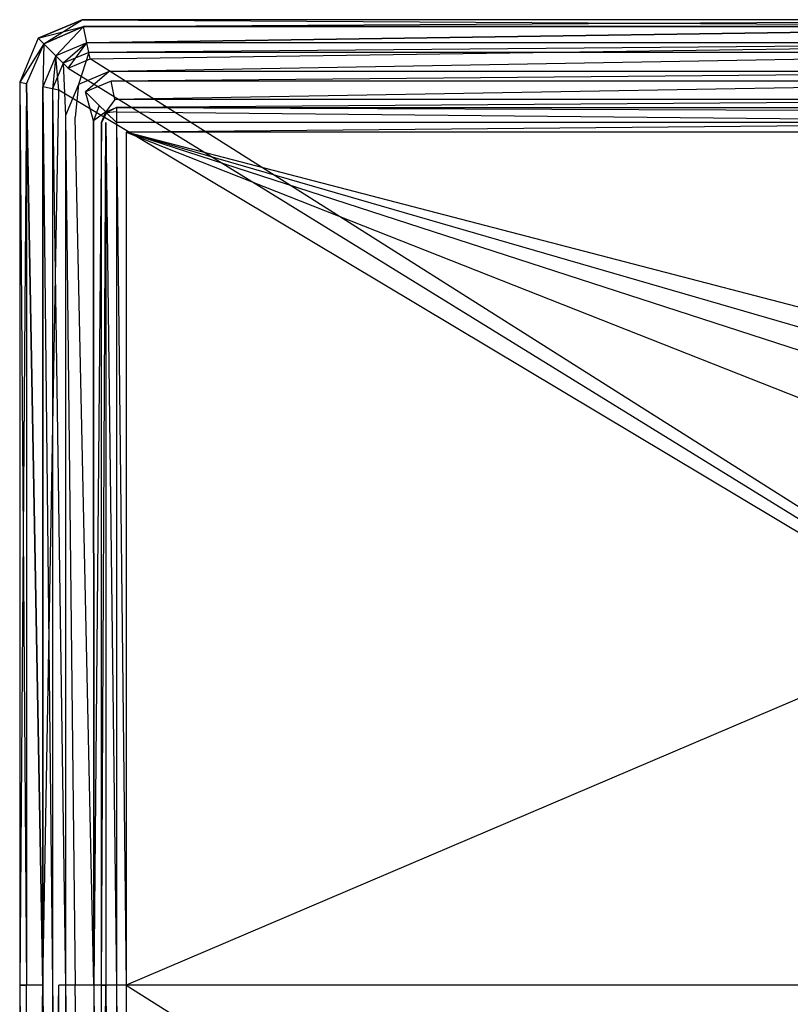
# Model space of a CAD drawing. Extents: x 0 to 0.795, y -0.5 to 0.
# Tile 2 of 20: x 0 to 0.2, y -0.255 to 0. Entities that reach past the tile are written whole.
import ezdxf

# ---------------------------------------------------------------- set-up
doc = ezdxf.new("R2010")
doc.units = 0
doc.layers.add('L1_BECKEN_N_633100__0___REPLACE', color=7, linetype='CONTINUOUS')

msp = doc.modelspace()

# ---------------------------------------------------------------- linework, layer by layer
at = {"layer": 'L1_BECKEN_N_633100__0___REPLACE', "color": 8}
for points, invisible_edges in [([(0.004743, -0.004743, 0.012512), (0.016194, 0, 0.210188), (0.016194, 0, 0.012512), (0.004743, -0.004743, 0.012512)], 13), ([(0.016194, 0, 0.210188), (0.004743, -0.004743, 0.012512), (0.004743, -0.004743, 0.210188), (0.016194, 0, 0.210188)], 14), ([(0.004743, -0.004743, 0.210188), (0.016194, 0, 0.214004), (0.016194, 0, 0.210188), (0.004743, -0.004743, 0.210188)], 13), ([(0.016194, 0, 0.214004), (0.004743, -0.004743, 0.210188), (0.004743, -0.004743, 0.214004), (0.016194, 0, 0.214004)], 14), ([(0.006226, -0.006226, 0.218244), (0.016194, 0, 0.214004), (0.004743, -0.004743, 0.214004), (0.006226, -0.006226, 0.218244)], 14), ([(0.004743, -0.004743, 0.005996), (0.016194, 0, 0.005996), (0.016552, -0.001803, 0.001756), (0.004743, -0.004743, 0.005996)], 14), ([(0.004743, -0.004743, 0.005996), (0.016194, 0, 0.012512), (0.016194, 0, 0.005996), (0.004743, -0.004743, 0.005996)], 13), ([(0.016194, 0, 0.012512), (0.004743, -0.004743, 0.005996), (0.004743, -0.004743, 0.012512), (0.016194, 0, 0.012512)], 14), ([(0.006226, -0.006226, 0.218244), (0.016552, -0.001803, 0.218244), (0.016194, 0, 0.214004), (0.006226, -0.006226, 0.218244)], 14), ([(0.016194, 0, 0.210188), (0.303136, 0, 0.012512), (0.016194, 0, 0.012512), (0.016194, 0, 0.210188)], 13), ([(0.303136, 0, 0.012512), (0.016194, 0, 0.210188), (0.303136, 0, 0.210188), (0.303136, 0, 0.012512)], 14), ([(0.016194, 0, 0.214004), (0.303136, 0, 0.210188), (0.016194, 0, 0.210188), (0.016194, 0, 0.214004)], 13), ([(0.303136, 0, 0.210188), (0.016194, 0, 0.214004), (0.303136, 0, 0.214004), (0.303136, 0, 0.210188)], 14), ([(0.016552, -0.001803, 0.218244), (0.303136, 0, 0.214004), (0.016194, 0, 0.214004), (0.016552, -0.001803, 0.218244)], 14), ([(0.016194, 0, 0.005996), (0.303225, -0.001768, 0.001756), (0.016552, -0.001803, 0.001756), (0.016194, 0, 0.005996)], 14), ([(0.303136, 0, 0.005996), (0.303225, -0.001768, 0.001756), (0.016194, 0, 0.005996), (0.303136, 0, 0.005996)], 14), ([(0.016194, 0, 0.012512), (0.303136, 0, 0.005996), (0.016194, 0, 0.005996), (0.016194, 0, 0.012512)], 13), ([(0.303136, 0, 0.005996), (0.016194, 0, 0.012512), (0.303136, 0, 0.012512), (0.303136, 0, 0.005996)], 14), ([(0.016552, -0.001803, 0.218244), (0.303225, -0.001768, 0.218244), (0.303136, 0, 0.214004), (0.016552, -0.001803, 0.218244)], 14), ([(0.004743, -0.004743, 0.005996), (0.016552, -0.001803, 0.001756), (0.006226, -0.006226, 0.001756), (0.004743, -0.004743, 0.005996)], 14), ([(0.016552, -0.001803, 0.218244), (0.006226, -0.006226, 0.218244), (0.009332, -0.009332, 0.22), (0.016552, -0.001803, 0.218244)], 14), ([(0.016552, -0.001803, 0.001756), (0.009332, -0.009332), (0.006226, -0.006226, 0.001756), (0.016552, -0.001803, 0.001756)], 14), ([(0.017386, -0.005996, 0.22), (0.016552, -0.001803, 0.218244), (0.009332, -0.009332, 0.22), (0.017386, -0.005996, 0.22)], 14), ([(0.017386, -0.005996), (0.009332, -0.009332), (0.016552, -0.001803, 0.001756), (0.017386, -0.005996)], 14), ([(0.017386, -0.005996, 0.22), (0.303225, -0.001768, 0.218244), (0.016552, -0.001803, 0.218244), (0.017386, -0.005996, 0.22)], 13), ([(0.303225, -0.001768, 0.001756), (0.017386, -0.005996), (0.016552, -0.001803, 0.001756), (0.303225, -0.001768, 0.001756)], 13), ([(0.303225, -0.001768, 0.218244), (0.017386, -0.005996, 0.22), (0.303432, -0.005996, 0.22), (0.303225, -0.001768, 0.218244)], 14), ([(0.017386, -0.005996), (0.303225, -0.001768, 0.001756), (0.303432, -0.005996), (0.017386, -0.005996)], 14), ([(0, -0.016194, 0.210188), (0.004743, -0.004743, 0.012512), (0, -0.016194, 0.012512), (0, -0.016194, 0.210188)], 13), ([(0.004743, -0.004743, 0.012512), (0, -0.016194, 0.210188), (0.004743, -0.004743, 0.210188), (0.004743, -0.004743, 0.012512)], 14), ([(0, -0.016194, 0.214004), (0.004743, -0.004743, 0.210188), (0, -0.016194, 0.210188), (0, -0.016194, 0.214004)], 13), ([(0.004743, -0.004743, 0.210188), (0, -0.016194, 0.214004), (0.004743, -0.004743, 0.214004), (0.004743, -0.004743, 0.210188)], 14), ([(0.004743, -0.004743, 0.214004), (0, -0.016194, 0.214004), (0.006226, -0.006226, 0.218244), (0.004743, -0.004743, 0.214004)], 14), ([(0.004743, -0.004743, 0.005996), (0.006226, -0.006226, 0.001756), (0, -0.016194, 0.005996), (0.004743, -0.004743, 0.005996)], 14), ([(0, -0.016194, 0.012512), (0.004743, -0.004743, 0.005996), (0, -0.016194, 0.005996), (0, -0.016194, 0.012512)], 13), ([(0.004743, -0.004743, 0.005996), (0, -0.016194, 0.012512), (0.004743, -0.004743, 0.012512), (0.004743, -0.004743, 0.005996)], 14), ([(0.006226, -0.006226, 0.218244), (0, -0.016194, 0.214004), (0.001803, -0.016552, 0.218244), (0.006226, -0.006226, 0.218244)], 14), ([(0.006226, -0.006226, 0.001756), (0.001803, -0.016552, 0.001756), (0, -0.016194, 0.005996), (0.006226, -0.006226, 0.001756)], 14), ([(0.006226, -0.006226, 0.218244), (0.001803, -0.016552, 0.218244), (0.005996, -0.017386, 0.22), (0.006226, -0.006226, 0.218244)], 14), ([(0.006226, -0.006226, 0.001756), (0.005996, -0.017386), (0.001803, -0.016552, 0.001756), (0.006226, -0.006226, 0.001756)], 14), ([(0.009332, -0.009332, 0.22), (0.006226, -0.006226, 0.218244), (0.005996, -0.017386, 0.22), (0.009332, -0.009332, 0.22)], 14), ([(0.009332, -0.009332), (0.005996, -0.017386), (0.006226, -0.006226, 0.001756), (0.009332, -0.009332)], 14), ([(0.017386, -0.005996), (0.012515, -0.012515), (0.009332, -0.009332), (0.017386, -0.005996)], 13), ([(0.01122, -0.01122, 0.22), (0.017386, -0.005996, 0.22), (0.009332, -0.009332, 0.22), (0.01122, -0.01122, 0.22)], 13), ([(0.017386, -0.005996, 0.22), (0.01122, -0.01122, 0.22), (0.017877, -0.008462, 0.22), (0.017386, -0.005996, 0.22)], 14), ([(0.012515, -0.012515), (0.017386, -0.005996), (0.018214, -0.010155), (0.012515, -0.012515)], 14), ([(0.303432, -0.005996), (0.018214, -0.010155), (0.017386, -0.005996), (0.303432, -0.005996)], 13), ([(0.017877, -0.008462, 0.22), (0.303432, -0.005996, 0.22), (0.017386, -0.005996, 0.22), (0.017877, -0.008462, 0.22)], 13), ([(0.303432, -0.005996, 0.22), (0.017877, -0.008462, 0.22), (0.303432, -0.008462, 0.22), (0.303432, -0.005996, 0.22)], 14), ([(0.018214, -0.010155), (0.303432, -0.005996), (0.303432, -0.010155), (0.018214, -0.010155)], 14), ([(0.009332, -0.009332), (0.010155, -0.018214), (0.005996, -0.017386), (0.009332, -0.009332)], 13), ([(0.008462, -0.017877, 0.22), (0.009332, -0.009332, 0.22), (0.005996, -0.017386, 0.22), (0.008462, -0.017877, 0.22)], 13), ([(0.009332, -0.009332, 0.22), (0.008462, -0.017877, 0.22), (0.01122, -0.01122, 0.22), (0.009332, -0.009332, 0.22)], 14), ([(0.010155, -0.018214), (0.009332, -0.009332), (0.012515, -0.012515), (0.010155, -0.018214)], 14), ([(0.015195, -0.016763, 0.22), (0.017877, -0.008462, 0.22), (0.01122, -0.01122, 0.22), (0.015195, -0.016763, 0.22)], 13), ([(0.3975, -0.25), (0.012515, -0.012515), (0.018214, -0.010155), (0.3975, -0.25)], 13), ([(0.017877, -0.008462, 0.22), (0.015195, -0.016763, 0.22), (0.023204, -0.013446, 0.22), (0.017877, -0.008462, 0.22)], 14), ([(0.023204, -0.013446, 0.22), (0.303432, -0.008462, 0.22), (0.017877, -0.008462, 0.22), (0.023204, -0.013446, 0.22)], 13), ([(0.3975, -0.25), (0.018214, -0.010155), (0.303432, -0.010155), (0.3975, -0.25)], 10), ([(0.303432, -0.008462, 0.22), (0.023204, -0.013446, 0.22), (0.303819, -0.013446, 0.22), (0.303432, -0.008462, 0.22)], 14), ([(0.011878, -0.024771, 0.22), (0.01122, -0.01122, 0.22), (0.008462, -0.017877, 0.22), (0.011878, -0.024771, 0.22)], 13), ([(0.3975, -0.25), (0.010155, -0.018214), (0.012515, -0.012515), (0.3975, -0.25)], 10), ([(0.01122, -0.01122, 0.22), (0.011878, -0.024771, 0.22), (0.015195, -0.016763, 0.22), (0.01122, -0.01122, 0.22)], 14), ([(0.017083, -0.01865, 0.22), (0.023204, -0.013446, 0.22), (0.015195, -0.016763, 0.22), (0.017083, -0.01865, 0.22)], 13), ([(0.023204, -0.013446, 0.22), (0.017083, -0.01865, 0.22), (0.023694, -0.015912, 0.22), (0.023204, -0.013446, 0.22)], 14), ([(0.023694, -0.015912, 0.22), (0.303819, -0.013446, 0.22), (0.023204, -0.013446, 0.22), (0.023694, -0.015912, 0.22)], 13), ([(0.303819, -0.013446, 0.22), (0.023694, -0.015912, 0.22), (0.303657, -0.015912, 0.22), (0.303819, -0.013446, 0.22)], 14), ([(0, -0.25, 0.210188), (0, -0.016194, 0.012512), (0, -0.25, 0.012512), (0, -0.25, 0.210188)], 13), ([(0, -0.016194, 0.012512), (0, -0.25, 0.210188), (0, -0.016194, 0.210188), (0, -0.016194, 0.012512)], 14), ([(0, -0.25, 0.214004), (0, -0.016194, 0.210188), (0, -0.25, 0.210188), (0, -0.25, 0.214004)], 13), ([(0, -0.016194, 0.210188), (0, -0.25, 0.214004), (0, -0.016194, 0.214004), (0, -0.016194, 0.210188)], 14), ([(0, -0.016194, 0.005996), (0.001756, -0.25, 0.001756), (0, -0.25, 0.005996), (0, -0.016194, 0.005996)], 14), ([(0, -0.016194, 0.005996), (0.001803, -0.016552, 0.001756), (0.001756, -0.25, 0.001756), (0, -0.016194, 0.005996)], 14), ([(0, -0.016194, 0.214004), (0, -0.25, 0.214004), (0.001803, -0.016552, 0.218244), (0, -0.016194, 0.214004)], 14), ([(0, -0.25, 0.012512), (0, -0.016194, 0.005996), (0, -0.25, 0.005996), (0, -0.25, 0.012512)], 13), ([(0, -0.016194, 0.005996), (0, -0.25, 0.012512), (0, -0.016194, 0.012512), (0, -0.016194, 0.005996)], 14), ([(0.001803, -0.016552, 0.218244), (0, -0.25, 0.214004), (0.001756, -0.25, 0.218244), (0.001803, -0.016552, 0.218244)], 14), ([(0.001803, -0.016552, 0.001756), (0.005996, -0.25), (0.001756, -0.25, 0.001756), (0.001803, -0.016552, 0.001756)], 13), ([(0.005996, -0.25, 0.22), (0.001803, -0.016552, 0.218244), (0.001756, -0.25, 0.218244), (0.005996, -0.25, 0.22)], 13), ([(0.005996, -0.25), (0.001803, -0.016552, 0.001756), (0.005996, -0.017386), (0.005996, -0.25)], 14), ([(0.001803, -0.016552, 0.218244), (0.005996, -0.25, 0.22), (0.005996, -0.017386, 0.22), (0.001803, -0.016552, 0.218244)], 14), ([(0.010155, -0.018214), (0.005996, -0.25), (0.005996, -0.017386), (0.010155, -0.018214)], 13), ([(0.008462, -0.25, 0.22), (0.005996, -0.017386, 0.22), (0.005996, -0.25, 0.22), (0.008462, -0.25, 0.22)], 13), ([(0.005996, -0.017386, 0.22), (0.008462, -0.25, 0.22), (0.008462, -0.017877, 0.22), (0.005996, -0.017386, 0.22)], 14), ([(0.014344, -0.025262, 0.22), (0.015195, -0.016763, 0.22), (0.011878, -0.024771, 0.22), (0.014344, -0.025262, 0.22)], 13), ([(0.015195, -0.016763, 0.22), (0.014344, -0.025262, 0.22), (0.017083, -0.01865, 0.22), (0.015195, -0.016763, 0.22)], 14), ([(0.023694, -0.015912, 0.22), (0.017083, -0.01865, 0.22), (0.020613, -0.02218, 0.218004), (0.023694, -0.015912, 0.22)], 14), ([(0.024642, -0.020677, 0.218004), (0.023694, -0.015912, 0.22), (0.020613, -0.02218, 0.218004), (0.024642, -0.020677, 0.218004)], 14), ([(0.024642, -0.020677, 0.218004), (0.303657, -0.015912, 0.22), (0.023694, -0.015912, 0.22), (0.024642, -0.020677, 0.218004)], 13), ([(0.303657, -0.015912, 0.22), (0.024642, -0.020677, 0.218004), (0.303341, -0.020724, 0.218004), (0.303657, -0.015912, 0.22)], 14), ([(0.005996, -0.25), (0.010155, -0.018214), (0.010155, -0.25), (0.005996, -0.25)], 14), ([(0.011878, -0.25, 0.22), (0.008462, -0.017877, 0.22), (0.008462, -0.25, 0.22), (0.011878, -0.25, 0.22)], 13), ([(0.008462, -0.017877, 0.22), (0.011878, -0.25, 0.22), (0.011878, -0.024771, 0.22), (0.008462, -0.017877, 0.22)], 14), ([(0.010155, -0.018214), (0.3975, -0.25), (0.010155, -0.25), (0.010155, -0.018214)], 13), ([(0.019109, -0.02621, 0.218004), (0.017083, -0.01865, 0.22), (0.014344, -0.025262, 0.22), (0.019109, -0.02621, 0.218004)], 14), ([(0.020613, -0.02218, 0.218004), (0.017083, -0.01865, 0.22), (0.019109, -0.02621, 0.218004), (0.020613, -0.02218, 0.218004)], 14), ([(0.020613, -0.02218, 0.218004), (0.019109, -0.02621, 0.218004), (0.022298, -0.023866, 0.213186), (0.020613, -0.02218, 0.218004)], 14), ([(0.020613, -0.02218, 0.218004), (0.022298, -0.023866, 0.213186), (0.024642, -0.020677, 0.218004), (0.020613, -0.02218, 0.218004)], 14), ([(0.024642, -0.020677, 0.218004), (0.022298, -0.023866, 0.213186), (0.02505, -0.022726, 0.213186), (0.024642, -0.020677, 0.218004)], 14), ([(0.02505, -0.022726, 0.032844), (0.022298, -0.023866, 0.023891), (0.02505, -0.022726, 0.023891), (0.02505, -0.022726, 0.032844)], 13), ([(0.022298, -0.023866, 0.023891), (0.02505, -0.022726, 0.032844), (0.022298, -0.023866, 0.032844), (0.022298, -0.023866, 0.023891)], 14), ([(0.02505, -0.022726, 0.20807), (0.022298, -0.023866, 0.032844), (0.02505, -0.022726, 0.032844), (0.02505, -0.022726, 0.20807)], 13), ([(0.022298, -0.023866, 0.032844), (0.02505, -0.022726, 0.20807), (0.022298, -0.023866, 0.20807), (0.022298, -0.023866, 0.032844)], 14), ([(0.022298, -0.023866, 0.023891), (0.022521, -0.024089, 0.021362), (0.02505, -0.022726, 0.023891), (0.022298, -0.023866, 0.023891)], 14), ([(0.02505, -0.022726, 0.213186), (0.022298, -0.023866, 0.20807), (0.02505, -0.022726, 0.20807), (0.02505, -0.022726, 0.213186)], 13), ([(0.022298, -0.023866, 0.20807), (0.02505, -0.022726, 0.213186), (0.022298, -0.023866, 0.213186), (0.022298, -0.023866, 0.20807)], 14), ([(0.02505, -0.022726, 0.023891), (0.022521, -0.024089, 0.021362), (0.02505, -0.023866, 0.02114), (0.02505, -0.022726, 0.023891)], 14), ([(0.303341, -0.020724, 0.218004), (0.024642, -0.020677, 0.218004), (0.02505, -0.022726, 0.213186), (0.303341, -0.020724, 0.218004)], 14), ([(0.303341, -0.020724, 0.218004), (0.02505, -0.022726, 0.213186), (0.30321, -0.022726, 0.213186), (0.303341, -0.020724, 0.218004)], 14), ([(0.30321, -0.022726, 0.20807), (0.02505, -0.022726, 0.032844), (0.30321, -0.022726, 0.032844), (0.30321, -0.022726, 0.20807)], 13), ([(0.02505, -0.022726, 0.032844), (0.30321, -0.022726, 0.20807), (0.02505, -0.022726, 0.20807), (0.02505, -0.022726, 0.032844)], 14), ([(0.30321, -0.022726, 0.213186), (0.02505, -0.022726, 0.20807), (0.30321, -0.022726, 0.20807), (0.30321, -0.022726, 0.213186)], 13), ([(0.02505, -0.022726, 0.20807), (0.30321, -0.022726, 0.213186), (0.02505, -0.022726, 0.213186), (0.02505, -0.022726, 0.20807)], 14), ([(0.303135, -0.023869, 0.02114), (0.02505, -0.022726, 0.023891), (0.02505, -0.023866, 0.02114), (0.303135, -0.023869, 0.02114)], 13), ([(0.02505, -0.022726, 0.023891), (0.303135, -0.023869, 0.02114), (0.30321, -0.022726, 0.023891), (0.02505, -0.022726, 0.023891)], 14), ([(0.30321, -0.022726, 0.032844), (0.02505, -0.022726, 0.023891), (0.30321, -0.022726, 0.023891), (0.30321, -0.022726, 0.032844)], 13), ([(0.02505, -0.022726, 0.023891), (0.30321, -0.022726, 0.032844), (0.02505, -0.022726, 0.032844), (0.02505, -0.022726, 0.023891)], 14), ([(0.014344, -0.25, 0.22), (0.011878, -0.024771, 0.22), (0.011878, -0.25, 0.22), (0.014344, -0.25, 0.22)], 13), ([(0.011878, -0.024771, 0.22), (0.014344, -0.25, 0.22), (0.014344, -0.025262, 0.22), (0.011878, -0.024771, 0.22)], 14), ([(0.019163, -0.25, 0.218004), (0.014344, -0.025262, 0.22), (0.014344, -0.25, 0.22), (0.019163, -0.25, 0.218004)], 14), ([(0.019163, -0.25, 0.218004), (0.019109, -0.02621, 0.218004), (0.014344, -0.025262, 0.22), (0.019163, -0.25, 0.218004)], 14), ([(0.022298, -0.023866, 0.213186), (0.019109, -0.02621, 0.218004), (0.021159, -0.026617, 0.213186), (0.022298, -0.023866, 0.213186)], 14), ([(0.022298, -0.023866, 0.023891), (0.021159, -0.026617, 0.032844), (0.021159, -0.026617, 0.023891), (0.022298, -0.023866, 0.023891)], 13), ([(0.021159, -0.026617, 0.032844), (0.022298, -0.023866, 0.023891), (0.022298, -0.023866, 0.032844), (0.021159, -0.026617, 0.032844)], 14), ([(0.022298, -0.023866, 0.032844), (0.021159, -0.026617, 0.20807), (0.021159, -0.026617, 0.032844), (0.022298, -0.023866, 0.032844)], 13), ([(0.021159, -0.026617, 0.20807), (0.022298, -0.023866, 0.032844), (0.022298, -0.023866, 0.20807), (0.021159, -0.026617, 0.20807)], 14), ([(0.022298, -0.023866, 0.20807), (0.021159, -0.026617, 0.213186), (0.021159, -0.026617, 0.20807), (0.022298, -0.023866, 0.20807)], 13), ([(0.021159, -0.026617, 0.213186), (0.022298, -0.023866, 0.20807), (0.022298, -0.023866, 0.213186), (0.021159, -0.026617, 0.213186)], 14), ([(0.022298, -0.023866, 0.023891), (0.021159, -0.026617, 0.023891), (0.022521, -0.024089, 0.021362), (0.022298, -0.023866, 0.023891)], 14), ([(0.022521, -0.024089, 0.021362), (0.021159, -0.026617, 0.023891), (0.022298, -0.026617, 0.02114), (0.022521, -0.024089, 0.021362)], 14), ([(0.02505, -0.026617, 0.02), (0.022521, -0.024089, 0.021362), (0.022298, -0.026617, 0.02114), (0.02505, -0.026617, 0.02)], 14), ([(0.02505, -0.023866, 0.02114), (0.022521, -0.024089, 0.021362), (0.02505, -0.026617, 0.02), (0.02505, -0.023866, 0.02114)], 14), ([(0.302955, -0.026617, 0.02), (0.02505, -0.023866, 0.02114), (0.02505, -0.026617, 0.02), (0.302955, -0.026617, 0.02)], 13), ([(0.02505, -0.023866, 0.02114), (0.302955, -0.026617, 0.02), (0.303135, -0.023869, 0.02114), (0.02505, -0.023866, 0.02114)], 14), ([(0.019109, -0.02621, 0.218004), (0.019163, -0.25, 0.218004), (0.021159, -0.026617, 0.213186), (0.019109, -0.02621, 0.218004)], 14), ([(0.021159, -0.026617, 0.213186), (0.019163, -0.25, 0.218004), (0.021159, -0.25, 0.213186), (0.021159, -0.026617, 0.213186)], 14), ([(0.021159, -0.026617, 0.032844), (0.021159, -0.25, 0.20807), (0.021159, -0.25, 0.032844), (0.021159, -0.026617, 0.032844)], 13), ([(0.021159, -0.25, 0.20807), (0.021159, -0.026617, 0.032844), (0.021159, -0.026617, 0.20807), (0.021159, -0.25, 0.20807)], 14), ([(0.021159, -0.026617, 0.20807), (0.021159, -0.25, 0.213186), (0.021159, -0.25, 0.20807), (0.021159, -0.026617, 0.20807)], 13), ([(0.021159, -0.25, 0.213186), (0.021159, -0.026617, 0.20807), (0.021159, -0.026617, 0.213186), (0.021159, -0.25, 0.213186)], 14), ([(0.022298, -0.026617, 0.02114), (0.021159, -0.25, 0.023891), (0.022298, -0.25, 0.02114), (0.022298, -0.026617, 0.02114)], 13), ([(0.021159, -0.25, 0.023891), (0.022298, -0.026617, 0.02114), (0.021159, -0.026617, 0.023891), (0.021159, -0.25, 0.023891)], 14), ([(0.021159, -0.026617, 0.023891), (0.021159, -0.25, 0.032844), (0.021159, -0.25, 0.023891), (0.021159, -0.026617, 0.023891)], 13), ([(0.021159, -0.25, 0.032844), (0.021159, -0.026617, 0.023891), (0.021159, -0.026617, 0.032844), (0.021159, -0.25, 0.032844)], 14), ([(0.02505, -0.25, 0.02), (0.022298, -0.026617, 0.02114), (0.022298, -0.25, 0.02114), (0.02505, -0.25, 0.02)], 13), ([(0.022298, -0.026617, 0.02114), (0.02505, -0.25, 0.02), (0.02505, -0.026617, 0.02), (0.022298, -0.026617, 0.02114)], 14), ([(0.027595, -0.029162, 0.02), (0.302955, -0.026617, 0.02), (0.02505, -0.026617, 0.02), (0.027595, -0.029162, 0.02)], 13), ([(0.027595, -0.25, 0.02), (0.02505, -0.026617, 0.02), (0.02505, -0.25, 0.02), (0.027595, -0.25, 0.02)], 13), ([(0.02505, -0.026617, 0.02), (0.027595, -0.25, 0.02), (0.027595, -0.029162, 0.02), (0.02505, -0.026617, 0.02)], 14), ([(0.302955, -0.026617, 0.02), (0.027595, -0.029162, 0.02), (0.302788, -0.029162, 0.02), (0.302955, -0.026617, 0.02)], 14), ([(0.267081, -0.106863, 0.01999), (0.027595, -0.029162, 0.02), (0.265135, -0.114813, 0.019989), (0.267081, -0.106863, 0.01999)], 14), ([(0.265406, -0.122992, 0.01999), (0.027595, -0.029162, 0.02), (0.027595, -0.25, 0.02), (0.265406, -0.122992, 0.01999)], 13), ([(0.027595, -0.029162, 0.02), (0.265406, -0.122992, 0.01999), (0.265135, -0.114813, 0.019989), (0.027595, -0.029162, 0.02)], 14), ([(0.276892, -0.093953, 0.019994), (0.302788, -0.029162, 0.02), (0.027595, -0.029162, 0.02), (0.276892, -0.093953, 0.019994)], 13), ([(0.276892, -0.093953, 0.019994), (0.027595, -0.029162, 0.02), (0.271099, -0.099734, 0.019991), (0.276892, -0.093953, 0.019994)], 14), ([(0.271099, -0.099734, 0.019991), (0.027595, -0.029162, 0.02), (0.267081, -0.106863, 0.01999), (0.271099, -0.099734, 0.019991)], 14), ([(0.267873, -0.130795, 0.019991), (0.265406, -0.122992, 0.01999), (0.027595, -0.25, 0.02), (0.267873, -0.130795, 0.019991)], 14), ([(0.272355, -0.137643, 0.019993), (0.267873, -0.130795, 0.019991), (0.027595, -0.25, 0.02), (0.272355, -0.137643, 0.019993)], 14), ([(0.278518, -0.143028, 0.019995), (0.272355, -0.137643, 0.019993), (0.027595, -0.25, 0.02), (0.278518, -0.143028, 0.019995)], 14), ([(0.378559, -0.25, 0.02), (0.278518, -0.143028, 0.019995), (0.027595, -0.25, 0.02), (0.378559, -0.25, 0.02)], 13), ([(0, -0.483806, 0.210188), (0, -0.25, 0.012512), (0, -0.483806, 0.012512), (0, -0.483806, 0.210188)], 13), ([(0, -0.25, 0.012512), (0, -0.483806, 0.210188), (0, -0.25, 0.210188), (0, -0.25, 0.012512)], 14), ([(0, -0.483806, 0.214004), (0, -0.25, 0.210188), (0, -0.483806, 0.210188), (0, -0.483806, 0.214004)], 13), ([(0, -0.25, 0.210188), (0, -0.483806, 0.214004), (0, -0.25, 0.214004), (0, -0.25, 0.210188)], 14), ([(0, -0.25, 0.214004), (0, -0.483806, 0.214004), (0.001803, -0.483448, 0.218244), (0, -0.25, 0.214004)], 14), ([(0.001756, -0.25, 0.218244), (0, -0.25, 0.214004), (0.001803, -0.483448, 0.218244), (0.001756, -0.25, 0.218244)], 14), ([(0, -0.25, 0.005996), (0.001803, -0.483448, 0.001756), (0, -0.483806, 0.005996), (0, -0.25, 0.005996)], 14), ([(0, -0.25, 0.005996), (0.001756, -0.25, 0.001756), (0.001803, -0.483448, 0.001756), (0, -0.25, 0.005996)], 14), ([(0, -0.483806, 0.012512), (0, -0.25, 0.005996), (0, -0.483806, 0.005996), (0, -0.483806, 0.012512)], 13), ([(0, -0.25, 0.005996), (0, -0.483806, 0.012512), (0, -0.25, 0.012512), (0, -0.25, 0.005996)], 14), ([(0.001803, -0.483448, 0.218244), (0.005996, -0.25, 0.22), (0.001756, -0.25, 0.218244), (0.001803, -0.483448, 0.218244)], 13), ([(0.005996, -0.25), (0.001803, -0.483448, 0.001756), (0.001756, -0.25, 0.001756), (0.005996, -0.25)], 13), ([(0.005996, -0.25, 0.22), (0.001803, -0.483448, 0.218244), (0.005996, -0.482614, 0.22), (0.005996, -0.25, 0.22)], 14), ([(0.001803, -0.483448, 0.001756), (0.005996, -0.25), (0.005996, -0.482614), (0.001803, -0.483448, 0.001756)], 14), ([(0.010155, -0.25), (0.005996, -0.482614), (0.005996, -0.25), (0.010155, -0.25)], 13), ([(0.005996, -0.482614), (0.010155, -0.25), (0.010155, -0.481786), (0.005996, -0.482614)], 14), ([(0.008462, -0.482123, 0.22), (0.005996, -0.25, 0.22), (0.005996, -0.482614, 0.22), (0.008462, -0.482123, 0.22)], 13), ([(0.005996, -0.25, 0.22), (0.008462, -0.482123, 0.22), (0.008462, -0.25, 0.22), (0.005996, -0.25, 0.22)], 14), ([(0.011878, -0.476365, 0.22), (0.008462, -0.25, 0.22), (0.008462, -0.482123, 0.22), (0.011878, -0.476365, 0.22)], 13), ([(0.008462, -0.25, 0.22), (0.011878, -0.476365, 0.22), (0.011878, -0.25, 0.22), (0.008462, -0.25, 0.22)], 14), ([(0.3975, -0.25), (0.010155, -0.481786), (0.010155, -0.25), (0.3975, -0.25)], 13), ([(0.010155, -0.481786), (0.3975, -0.25), (0.012515, -0.487485), (0.010155, -0.481786)], 10), ([(0.014344, -0.475874, 0.22), (0.011878, -0.25, 0.22), (0.011878, -0.476365, 0.22), (0.014344, -0.475874, 0.22)], 13), ([(0.011878, -0.25, 0.22), (0.014344, -0.475874, 0.22), (0.014344, -0.25, 0.22), (0.011878, -0.25, 0.22)], 14), ([(0.012515, -0.487485), (0.3975, -0.25), (0.018214, -0.489845), (0.012515, -0.487485)], 13), ([(0.019109, -0.474926, 0.218004), (0.014344, -0.25, 0.22), (0.014344, -0.475874, 0.22), (0.019109, -0.474926, 0.218004)], 14), ([(0.019163, -0.25, 0.218004), (0.014344, -0.25, 0.22), (0.019109, -0.474926, 0.218004), (0.019163, -0.25, 0.218004)], 14), ([(0.018214, -0.489845), (0.3975, -0.25), (0.383859, -0.489845), (0.018214, -0.489845)], 14), ([(0.019163, -0.25, 0.218004), (0.019109, -0.474926, 0.218004), (0.021159, -0.474519, 0.213186), (0.019163, -0.25, 0.218004)], 14), ([(0.019163, -0.25, 0.218004), (0.021159, -0.474519, 0.213186), (0.021159, -0.25, 0.213186), (0.019163, -0.25, 0.218004)], 14), ([(0.021159, -0.25, 0.032844), (0.021159, -0.474519, 0.20807), (0.021159, -0.474519, 0.032844), (0.021159, -0.25, 0.032844)], 13), ([(0.021159, -0.474519, 0.20807), (0.021159, -0.25, 0.032844), (0.021159, -0.25, 0.20807), (0.021159, -0.474519, 0.20807)], 14), ([(0.021159, -0.25, 0.20807), (0.021159, -0.474519, 0.213186), (0.021159, -0.474519, 0.20807), (0.021159, -0.25, 0.20807)], 13), ([(0.021159, -0.474519, 0.213186), (0.021159, -0.25, 0.20807), (0.021159, -0.25, 0.213186), (0.021159, -0.474519, 0.213186)], 14), ([(0.021159, -0.25, 0.023891), (0.021159, -0.474519, 0.032844), (0.021159, -0.474519, 0.023891), (0.021159, -0.25, 0.023891)], 13), ([(0.021159, -0.474519, 0.032844), (0.021159, -0.25, 0.023891), (0.021159, -0.25, 0.032844), (0.021159, -0.474519, 0.032844)], 14), ([(0.022298, -0.25, 0.02114), (0.021159, -0.474519, 0.023891), (0.022298, -0.474519, 0.02114), (0.022298, -0.25, 0.02114)], 13), ([(0.021159, -0.474519, 0.023891), (0.022298, -0.25, 0.02114), (0.021159, -0.25, 0.023891), (0.021159, -0.474519, 0.023891)], 14), ([(0.02505, -0.474519, 0.02), (0.022298, -0.25, 0.02114), (0.022298, -0.474519, 0.02114), (0.02505, -0.474519, 0.02)], 13), ([(0.022298, -0.25, 0.02114), (0.02505, -0.474519, 0.02), (0.02505, -0.25, 0.02), (0.022298, -0.25, 0.02114)], 14), ([(0.027595, -0.471974, 0.02), (0.02505, -0.25, 0.02), (0.02505, -0.474519, 0.02), (0.027595, -0.471974, 0.02)], 13), ([(0.02505, -0.25, 0.02), (0.027595, -0.471974, 0.02), (0.027595, -0.25, 0.02), (0.02505, -0.25, 0.02)], 14), ([(0.378559, -0.471974, 0.02), (0.027595, -0.25, 0.02), (0.027595, -0.471974, 0.02), (0.378559, -0.471974, 0.02)], 13), ([(0.027595, -0.25, 0.02), (0.378559, -0.471974, 0.02), (0.378559, -0.25, 0.02), (0.027595, -0.25, 0.02)], 14)]:
    msp.add_3dface(points, dxfattribs=dict(at, invisible_edges=invisible_edges))

doc.saveas('drawing.dxf')
